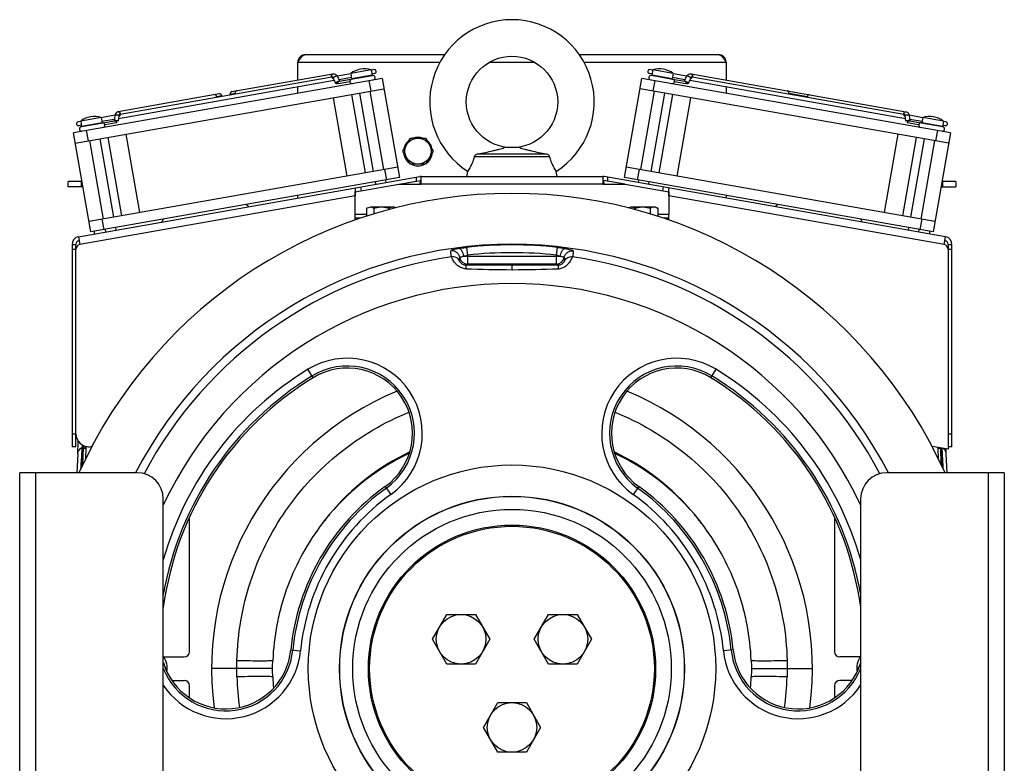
# Model space of a CAD drawing. Extents: x -1509 to 1181, y 8 to 1681.
# Tile 56 of 74: x -92 to 285, y 862 to 1147. Entities that reach past the tile are written whole.
import ezdxf

# ---------------------------------------------------------------- set-up
doc = ezdxf.new("R2010")
doc.units = 0
doc.header["$LTSCALE"] = 65.395
doc.layers.get('0').update_dxf_attribs({"linetype": 'CONTINUOUS'})

msp = doc.modelspace()

# ---------------------------------------------------------------- linework, layer by layer
at = {"color": 6, "linetype": 'CONTINUOUS'}
for p, q in [((17.2, 1133.45), (70.47, 1133.45)), ((121.93, 1133.45), (175.2, 1133.45)), ((14.2, 1123.69), (14.2, 1130.45)), ((42.33, 1127.59), (34.45, 1126.2)), ((42.33, 1127.59), (42.69, 1125.57)), ((43.33, 1127.66), (42.35, 1127.49)), ((150.05, 1127.49), (149.07, 1127.66)), ((150.07, 1127.59), (149.72, 1125.57)), ((157.95, 1126.2), (150.07, 1127.59)), ((178.2, 1130.45), (178.2, 1123.69)), ((46.46, 1124.3), (-71.71, 1103.47)), ((27.19, 1124.81), (-53.78, 1110.54)), ((-11.05, 1119.24), (27.59, 1126.05)), ((27.69, 1124.28), (28.71, 1122.38)), ((34.47, 1126.1), (29.25, 1125.18)), ((29.27, 1125.14), (30.28, 1123.28)), ((34.73, 1124.62), (30, 1123.79)), ((30.08, 1123.24), (42.79, 1125.48)), ((34.45, 1126.2), (34.81, 1124.18)), ((43.59, 1126.18), (42.61, 1126.01)), ((46.46, 1124.3), (53.15, 1086.39)), ((139.25, 1086.39), (145.94, 1124.3)), ((264.12, 1103.47), (145.94, 1124.3)), ((149.79, 1126.01), (148.81, 1126.18)), ((149.6, 1125.49), (157.67, 1124.06)), ((157.95, 1126.2), (157.59, 1124.18)), ((162.4, 1123.79), (157.67, 1124.62)), ((157.68, 1124.06), (162.33, 1123.24)), ((163.15, 1125.18), (157.93, 1126.1)), ((162.13, 1123.28), (163.13, 1125.14)), ((163.69, 1122.38), (164.72, 1124.28)), ((164.81, 1126.05), (246.98, 1111.56)), ((246.18, 1110.54), (165.21, 1124.81)), ((-71.02, 1099.53), (47.16, 1120.36)), ((28.13, 1123.46), (-54.5, 1108.89)), ((14.2, 1118.61), (14.2, 1121)), ((263.42, 1099.53), (145.24, 1120.36)), ((246.91, 1108.89), (164.27, 1123.46)), ((178.2, 1121), (178.2, 1118.61)), ((-15.94, 1118.38), (-54.58, 1111.56)), ((27.71, 1116.93), (33.01, 1086.9)), ((34.73, 1118.17), (40.02, 1088.14)), ((37.8, 1118.71), (43.1, 1088.68)), ((41.74, 1119.41), (47.04, 1089.37)), ((150.66, 1119.41), (145.36, 1089.37)), ((154.6, 1118.71), (149.3, 1088.68)), ((157.68, 1118.17), (152.38, 1088.14)), ((159.4, 1086.9), (164.69, 1116.93)), ((-61.07, 1109.35), (-68.95, 1107.96)), ((-61.07, 1109.35), (-60.72, 1107.33)), ((-55.83, 1110.17), (-61.06, 1109.25)), ((-56.07, 1108.61), (-60.8, 1107.78)), ((-55.84, 1110.13), (-56.15, 1108.04)), ((253.46, 1109.25), (248.24, 1110.17)), ((248.25, 1110.13), (248.55, 1108.04)), ((253.2, 1107.78), (248.47, 1108.61)), ((253.48, 1109.35), (253.12, 1107.33)), ((261.36, 1107.96), (253.48, 1109.35)), ((-68.93, 1107.86), (-69.92, 1107.69)), ((-68.67, 1106.39), (-69.66, 1106.21)), ((-68.95, 1107.96), (-68.6, 1105.94)), ((-68.66, 1105.83), (-55.95, 1108.07)), ((248.36, 1108.07), (253, 1107.25)), ((253.01, 1107.25), (261.06, 1105.83)), ((261.36, 1107.96), (261, 1105.94)), ((262.06, 1106.21), (261.08, 1106.39)), ((262.32, 1107.69), (261.34, 1107.86)), ((-65.03, 1065.55), (-71.71, 1103.47)), ((-61.66, 1101.18), (-56.37, 1071.14)), ((-58.59, 1101.72), (-53.29, 1071.68)), ((-46.27, 1072.92), (-51.57, 1102.96)), ((54.43, 1096.45), (57.31, 1101.45)), ((57.31, 1101.45), (63.09, 1101.45)), ((63.09, 1101.45), (65.98, 1096.45)), ((243.97, 1102.96), (238.68, 1072.92)), ((250.99, 1101.72), (245.69, 1071.68)), ((254.07, 1101.18), (248.77, 1071.14)), ((264.12, 1103.47), (257.43, 1065.55)), ((-65.6, 1100.48), (-60.31, 1070.44)), ((99.17, 1097.79), (93.23, 1097.79)), ((258, 1100.48), (252.71, 1070.44)), ((57.31, 1091.45), (54.43, 1096.45)), ((65.98, 1096.45), (63.09, 1091.45)), ((110.55, 1094.26), (81.85, 1094.26)), ((83.14, 1095.39), (109.26, 1095.39)), ((52.45, 1090.33), (-65.72, 1069.49)), ((258.13, 1069.49), (139.95, 1090.33)), ((-69.78, 1063.7), (60.94, 1086.75)), ((61.46, 1086.79), (130.94, 1086.79)), ((78.96, 1086.79), (79.3, 1088.71)), ((113.44, 1086.79), (113.11, 1088.71)), ((262.18, 1063.7), (131.46, 1086.75)), ((-73.8, 1082.8), (-73.8, 1084.8)), ((-68.42, 1084.8), (-73.8, 1084.8)), ((-68.07, 1082.8), (-73.8, 1082.8)), ((43.79, 1084.74), (43.97, 1083.75)), ((47.73, 1085.43), (47.91, 1084.45)), ((52.83, 1083.79), (61.2, 1085.27)), ((139.58, 1083.79), (131.2, 1085.27)), ((144.67, 1085.43), (144.5, 1084.45)), ((148.61, 1084.74), (148.44, 1083.75)), ((260.47, 1082.8), (266.2, 1082.8)), ((266.2, 1084.8), (260.83, 1084.8)), ((266.2, 1084.8), (266.2, 1082.8)), ((14.2, 1078.51), (14.2, 1079.52)), ((36.2, 1080.86), (36.11, 1080.85)), ((156.29, 1080.85), (156.2, 1080.86)), ((178.2, 1079.52), (178.2, 1078.51)), ((40.43, 1074.55), (40.43, 1071.52)), ((51.2, 1074.99), (41.87, 1074.99)), ((43.31, 1074.55), (43.31, 1072.42)), ((49.09, 1074.55), (49.09, 1074.07)), ((51.2, 1074.99), (51.64, 1074.74)), ((151.2, 1074.99), (141.87, 1074.99)), ((143.31, 1074.55), (143.31, 1074.07)), ((149.09, 1074.55), (149.09, 1072.42)), ((151.2, 1074.99), (151.98, 1074.55)), ((151.98, 1074.55), (151.98, 1071.52)), ((36.2, 1070.11), (36.2, 1072.29)), ((38.22, 1070.79), (36.2, 1070.79)), ((156.2, 1070.79), (154.18, 1070.79)), ((156.2, 1070.11), (156.2, 1072.29)), ((-55.67, 1067.2), (-55.5, 1066.22)), ((248.07, 1067.2), (247.9, 1066.22)), ((-69.78, 1063.7), (-69.26, 1060.74)), ((-63.8, 1065.77), (-63.8, 1064.75)), ((-59.61, 1066.51), (-59.44, 1065.52)), ((252.01, 1066.51), (251.84, 1065.52)), ((256.2, 1064.75), (256.2, 1065.77)), ((261.66, 1060.74), (262.18, 1063.7)), ((-72.26, 1060.74), (-72.26, 983.26)), ((-70.76, 1058.81), (-70.76, 1060.74)), ((263.16, 1060.74), (263.16, 1058.81)), ((264.66, 983.26), (264.66, 1060.74)), ((-70.76, 983.26), (-70.76, 988.25)), ((-70.09, 980.57), (-69.88, 985.43)), ((-70.76, 983.26), (-72.26, 983.26)), ((-68.37, 975.97), (-67.9, 982.7)), ((-68.06, 976.64), (-67.9, 982.66)), ((-64.69, 983.36), (-64.89, 983.33)), ((263.16, 982.29), (257.09, 983.36)), ((260.3, 982.7), (260.77, 975.97)), ((260.3, 982.66), (260.46, 976.64)), ((262.5, 980.57), (262.42, 982.42)), ((264.66, 983.26), (263.16, 983.26)), ((65.75, 909.54), (71.23, 919.04)), ((71.23, 919.04), (82.2, 919.04)), ((82.2, 919.04), (87.69, 909.54)), ((104.72, 909.54), (110.2, 919.04)), ((110.2, 919.04), (121.17, 919.04)), ((121.17, 919.04), (126.66, 909.54)), ((71.23, 900.04), (65.75, 909.54)), ((87.69, 909.54), (82.2, 900.04)), ((110.2, 900.04), (104.72, 909.54)), ((126.66, 909.54), (121.17, 900.04)), ((-36.82, 899.21), (-36.29, 898.29)), ((-36.29, 898.29), (-36.39, 898.12)), ((4.48, 898.29), (-18.79, 898.29)), ((82.2, 900.04), (71.23, 900.04)), ((121.17, 900.04), (110.2, 900.04)), ((187.92, 898.29), (211.2, 898.29)), ((228.7, 898.29), (229.23, 899.22)), ((228.8, 898.12), (228.7, 898.29)), ((85.23, 875.79), (90.72, 885.29)), ((90.72, 885.29), (101.69, 885.29)), ((101.69, 885.29), (107.17, 875.79)), ((90.72, 866.29), (85.23, 875.79)), ((107.17, 875.79), (101.69, 866.29)), ((101.69, 866.29), (90.72, 866.29))]:
    msp.add_line(p, q, dxfattribs=at)
at = {"color": 9, "linetype": 'CONTINUOUS'}
for p, q in [((68.59, 1130.45), (14.2, 1130.45)), ((104.94, 1130.45), (87.46, 1130.45)), ((178.2, 1130.45), (123.81, 1130.45)), ((42.23, 1119.5), (41.54, 1123.43)), ((150.86, 1123.43), (150.17, 1119.5)), ((-66.79, 1104.33), (-66.09, 1100.39)), ((258.5, 1100.39), (259.19, 1104.33)), ((48.23, 1085.52), (47.53, 1089.46)), ((59.46, 1086.49), (59.46, 1084.96)), ((132.94, 1084.96), (132.94, 1086.49)), ((144.87, 1089.46), (144.18, 1085.52)), ((-68.8, 1084.8), (-68.8, 1082.8)), ((38.17, 1082.73), (38.43, 1081.25)), ((130.94, 1083.79), (61.46, 1083.79)), ((153.97, 1081.25), (154.23, 1082.73)), ((261.2, 1082.8), (261.2, 1084.8)), ((36.2, 1079.34), (-69.26, 1060.74)), ((261.66, 1060.74), (156.2, 1079.34)), ((36.2, 1072.29), (40.43, 1072.29)), ((151.98, 1072.29), (156.2, 1072.29)), ((-60.8, 1070.36), (-60.1, 1066.42)), ((252.51, 1066.42), (253.2, 1070.36)), ((78.83, 1059.62), (79.15, 1056.65)), ((113.25, 1056.65), (113.57, 1059.62)), ((-70.76, 1058.74), (-72.26, 1058.74)), ((77.72, 1056.24), (114.68, 1056.24)), ((79.15, 1056.65), (79.15, 1053.24)), ((113.25, 1053.24), (113.25, 1056.65)), ((264.66, 1058.74), (263.16, 1058.74)), ((78.67, 1052.76), (79.15, 1053.24)), ((113.25, 1053.24), (79.15, 1053.24)), ((96.2, 1052.75), (96.2, 1051.07)), ((113.25, 1053.24), (113.74, 1052.76)), ((96.34, 1051.07), (96.2, 1051.07)), ((20.04, 1009.71), (18.08, 1012.91)), ((172.37, 1009.71), (174.33, 1012.91)), ((-72.26, 988.26), (-70.76, 988.26)), ((263.16, 988.26), (264.66, 988.26)), ((-68.25, 983.14), (-68.25, 983.02)), ((-66.98, 982.68), (-67.09, 978.64)), ((-66.93, 983.39), (-66.98, 982.68)), ((259.39, 982.68), (259.37, 982.96)), ((259.49, 978.64), (259.39, 982.68)), ((-86.3, 973.29), (-86.3, 823.29)), ((278.7, 823.29), (278.7, 973.29)), ((47.66, 968.07), (49.84, 965.02)), ((144.74, 968.07), (142.56, 965.02)), ((11.5, 905.44), (15.24, 905.08)), ((180.9, 905.44), (177.17, 905.08)), ((-9.22, 898.29), (-9.13, 901.45)), ((201.54, 901.45), (201.62, 898.29)), ((-9.13, 895.14), (-9.22, 898.29)), ((201.62, 898.29), (201.54, 895.14))]:
    msp.add_line(p, q, dxfattribs=at)
at = {"color": 2, "linetype": 'CONTINUOUS'}
for p, q in [((42.69, 1125.57), (34.81, 1124.18)), ((157.59, 1124.18), (149.72, 1125.57)), ((34.14, 1123.04), (29.61, 1122.24)), ((162.8, 1122.24), (158.41, 1123.02)), ((-14.9, 1117.65), (-16.89, 1117.3)), ((-9.79, 1118.55), (-11.78, 1118.2)), ((209.29, 1117.3), (202.19, 1118.55)), ((-54.33, 1110.11), (-54.64, 1107.97)), ((247.04, 1107.97), (246.73, 1110.11)), ((-60.72, 1107.33), (-68.6, 1105.94)), ((-55.17, 1107.3), (-59.7, 1106.5)), ((-55.84, 1108.08), (-55.83, 1108.15)), ((251.96, 1106.52), (247.57, 1107.3)), ((248.24, 1108.15), (248.25, 1108.08)), ((261, 1105.94), (253.12, 1107.33)), ((53.15, 1086.39), (-65.03, 1065.55)), ((61.46, 1083.79), (61.46, 1086.79)), ((130.94, 1086.79), (130.94, 1083.79)), ((257.43, 1065.55), (139.25, 1086.39)), ((36.2, 1080.86), (52.83, 1083.79)), ((36.46, 1080.91), (36.2, 1082.38)), ((52.83, 1083.79), (61.46, 1083.79)), ((130.94, 1083.79), (139.58, 1083.79)), ((139.58, 1083.79), (156.2, 1080.86)), ((156.2, 1082.38), (155.94, 1080.91)), ((36.19, 1079.48), (36.2, 1079.34)), ((36.2, 1072.29), (36.2, 1080.86)), ((156.2, 1080.86), (156.2, 1072.29)), ((156.2, 1079.34), (156.21, 1079.48)), ((-72.26, 1060.74), (-70.76, 1060.74)), ((263.16, 1060.74), (264.66, 1060.74)), ((-70.76, 988.25), (-70.76, 1058.81)), ((263.16, 1058.81), (263.16, 982.29)), ((-70.09, 980.57), (-70.41, 973.29)), ((-67.83, 983.7), (-67.9, 982.7)), ((260.3, 982.7), (260.29, 982.8)), ((262.82, 973.29), (262.5, 980.57))]:
    msp.add_line(p, q, dxfattribs=at)
at = {"color": 7, "linetype": 'CONTINUOUS'}
for p, q in [((-92.3, 823.29), (-92.3, 973.29)), ((-47.3, 973.29), (-92.3, 973.29)), ((284.7, 973.29), (239.7, 973.29)), ((284.7, 973.29), (284.7, 823.29)), ((-37.3, 833.29), (-37.3, 963.29)), ((229.7, 963.29), (229.7, 833.29)), ((-27.3, 904.79), (-27.3, 956.26)), ((219.7, 956.26), (219.7, 904.79)), ((-37.19, 902.79), (-29.3, 902.79)), ((229.59, 902.79), (221.7, 902.79)), ((-34.03, 893.79), (-29.3, 893.79)), ((226.44, 893.79), (221.7, 893.79)), ((-27.3, 887.11), (-27.3, 891.79)), ((219.7, 891.79), (219.7, 887.12))]:
    msp.add_line(p, q, dxfattribs=at)
at = {"color": 6, "linetype": 'CONTINUOUS'}
for centre, radius in [((96.2, 1115.29), 17.5), ((60.2, 1096.45), 5), ((96.2, 898.29), 55), ((96.2, 898.29), 54.5), ((76.72, 909.54), 9.5), ((115.69, 909.54), 9.5), ((96.2, 875.79), 9.5)]:
    msp.add_circle(centre, radius, dxfattribs=at)
at = {"color": 9, "linetype": 'CONTINUOUS'}
for radius in [77.99, 66.05, 65.97, 61]:
    msp.add_circle((96.2, 898.29), radius, dxfattribs=at)
at = {"color": 6, "linetype": 'CONTINUOUS'}
for centre, radius, start, end in [((96.2, 1115.29), 31.5, 302.4551, 237.5449), ((17.2, 1130.45), 3, 90, 180), ((175.2, 1130.45), 3, 0, 90), ((39.69, 1119.5), 8.5, 71.9275, 128.0725), ((43.46, 1126.92), 0.75, 280, 100), ((148.94, 1126.92), 0.75, 80, 260), ((152.71, 1119.5), 8.5, 51.9275, 108.0725), ((35.02, 1123.2), 0.9, 94.3341, 190.0001), ((42.96, 1124.6), 0.9, 280, 100), ((149.44, 1124.6), 0.9, 80, 260), ((157.52, 1123.18), 0.9, 260, 80), ((-15.78, 1117.49), 0.9, 10, 100), ((-10.89, 1118.35), 0.9, 100, 190), ((-63.71, 1101.27), 8.5, 71.9275, 128.0725), ((-53.79, 1109.83), 2.08, 166.0516, 171.6935), ((256.11, 1101.27), 8.5, 51.9275, 108.0725), ((-69.79, 1106.95), 0.75, 100, 280), ((-68.52, 1104.94), 0.9, 100, 274.375), ((252.85, 1106.37), 0.9, 80, 254.375), ((260.92, 1104.94), 0.9, 265.625, 80), ((262.19, 1106.95), 0.75, 260, 80), ((61.46, 1083.79), 3, 90, 100), ((130.94, 1083.79), 3, 80, 90), ((-18.8, 1058.29), 22.1, 49.9062, 53.3885), ((211.2, 1058.29), 22.1, 126.6115, 130.0935), ((-18.8, 1058.29), 22.1, 146.6143, 150.0917), ((211.2, 1058.29), 22.1, 29.9085, 33.3856), ((96.2, 898.29), 115, 112.499, 187.5011), ((96.2, 898.29), 115, 352.499, 67.5011), ((-65.76, 988.25), 5, 180, 280), ((95.68, 898.56), 90.9, 115.2533, 139.6747), ((96.72, 898.56), 90.9, 40.3253, 64.7525), ((95.23, 898.99), 90.28, 139.6949, 143.479), ((97.17, 898.98), 90.28, 36.5238, 40.3079), ((-43.8, 898.29), 8, 350.9395, 35.6497), ((236.2, 898.29), 8, 144.3509, 189.0633), ((97.83, 898.97), 93.29, 182.3318, 185.0038), ((94.54, 898.97), 93.33, 354.9962, 357.668)]:
    msp.add_arc(centre, radius, start, end, dxfattribs=at)
at = {"color": 2, "linetype": 'CONTINUOUS'}
for centre, radius, start, end in [((30.16, 1122.8), 0.453, 92.0624, 99.9826), ((35.02, 1123.2), 0.9, 190.0001, 279.9999), ((162.25, 1122.8), 0.453, 80.0174, 87.9376), ((-18.12, 1117.08), 1.25, 358.509, 10.0428), ((-8.55, 1118.76), 1.25, 189.9572, 201.491), ((200.96, 1118.76), 1.25, 338.509, 350.0428), ((210.52, 1117.08), 1.25, 169.9572, 181.491), ((-54.34, 1110.24), 0.458, 266.4285, 279.9265), ((246.75, 1110.24), 0.458, 260.0735, 273.5715), ((-60.58, 1106.34), 0.9, 94.3666, 99.9942), ((-60.58, 1106.34), 0.9, 280.0001, 94.3706), ((-55.87, 1107.63), 0.453, 100.0174, 107.9376), ((248.28, 1107.63), 0.453, 72.0624, 79.9826), ((60.2, 1096.29), 5.5, 69.7252, 110.2748), ((60.2, 1096.29), 5.5, 127.4871, 172.5622), ((60.2, 1096.29), 5.5, 7.4378, 52.5129), ((60.2, 1096.29), 5.5, 183.4932, 236.464), ((60.2, 1096.29), 5.5, 303.536, 356.5068), ((60.2, 1096.29), 5.5, 241.7459, 298.2539), ((111.3, 1081.46), 50.41, 177.0796, 177.3515), ((81.1, 1081.46), 50.41, 2.6485, 2.9204), ((69.2, 1082.35), 33.12, 182.2591, 182.8831), ((120.47, 1082.47), 35.85, 357.1407, 357.7171), ((-69.26, 1060.74), 3, 100, 180), ((261.66, 1060.74), 3, 0, 80), ((-69.26, 1060.74), 1.5, 100, 180), ((-68.76, 1058.81), 2, 104.4779, 179.9997), ((261.16, 1058.81), 2, 0.0003, 75.5221), ((261.66, 1060.74), 1.5, 0, 80), ((-45.16, 981.41), 23.36, 176.1328, 176.4501), ((-69.66, 984.8), 2.27, 301.5482, 303.5638), ((-69.56, 984.65), 2.09, 303.5572, 306.0586)]:
    msp.add_arc(centre, radius, start, end, dxfattribs=at)
at = {"color": 7, "linetype": 'CONTINUOUS'}
for centre, radius, start, end in [((96.2, 898.29), 182, 24.3367, 155.6633), ((96.2, 898.29), 162.5, 27.4897, 152.5103), ((33.11, 988.4), 25, 305.5923, 121.5234), ((159.29, 988.4), 25, 58.4766, 234.4077), ((84.09, 905.29), 122.5, 121.5234, 172.3042), ((108.32, 905.29), 122.5, 7.6958, 58.4766), ((-47.3, 963.29), 10, 0, 90), ((239.7, 963.29), 10, 90, 180), ((98.58, 896.92), 87.5, 125.5923, 174.4077), ((93.82, 896.92), 87.5, 5.5923, 54.4077), ((-13.38, 907.88), 25, 196.9112, 354.4077), ((205.78, 907.88), 25, 185.5923, 343.1356), ((-29.3, 904.79), 2, 270, 360), ((221.7, 904.79), 2, 180, 270), ((-29.3, 891.79), 2, 0, 90), ((221.7, 891.79), 2, 90, 180)]:
    msp.add_arc(centre, radius, start, end, dxfattribs=at)
at = {"color": 9, "linetype": 'CONTINUOUS'}
for centre, radius, start, end in [((96.2, 898.29), 162.26, 83.8538, 96.1463), ((96.2, 898.29), 159.43, 98.3526, 152.0815), ((79.15, 1056.24), 3, 189.2734, 269.9784), ((96.2, 898.29), 159.27, 83.8541, 96.1459), ((113.25, 1056.24), 3, 270.0216, 350.7267), ((96.2, 898.29), 159.43, 27.9185, 81.6471), ((96.23, 1514.87), 463.8, 267.8066, 269.9968), ((96.1, 1518.89), 467.82, 270.0298, 272.1842), ((96.2, 898.29), 147.49, 25.1564, 154.8435), ((33.11, 988.4), 28.75, 305.5923, 121.5234), ((33.11, 988.4), 25.77, 305.5923, 121.5234), ((159.29, 988.4), 28.75, 58.4766, 234.4077), ((159.29, 988.4), 25.77, 58.4766, 234.4077), ((84.09, 905.29), 123.27, 121.5234, 170.0126), ((84.09, 905.29), 126.25, 121.5234, 164.0637), ((108.32, 905.29), 123.27, 9.9874, 58.4766), ((108.32, 905.29), 126.25, 15.9361, 58.4766), ((-19.51, 979.31), 49.09, 174.5256, 175.6998), ((-65.07, 978.02), 6.01, 124.317, 125.1116), ((96.2, 899.28), 90.88, 115.5013, 140.2322), ((96.2, 899.11), 90.99, 115.4804, 140.146), ((96.2, 899.28), 90.88, 39.7709, 64.4936), ((96.2, 899.11), 90.99, 39.857, 64.5158), ((98.58, 896.92), 86.73, 125.5923, 174.4077), ((93.82, 896.92), 86.73, 5.5923, 54.4077), ((98.58, 896.92), 83.75, 125.5923, 174.4077), ((93.82, 896.92), 83.75, 5.5923, 54.4077), ((96.13, 899.2), 90.88, 140.1693, 143.9265), ((24.14, 954.16), 3.93, 55.1707, 55.8608), ((168.26, 954.16), 3.93, 124.1381, 124.8284), ((96.27, 899.2), 90.88, 36.0734, 39.8306), ((-13.38, 907.88), 25.77, 201.8114, 354.4077), ((-13.38, 907.88), 28.75, 213.691, 354.4077), ((205.78, 907.88), 28.75, 185.5923, 326.3093), ((205.78, 907.88), 25.77, 185.5923, 338.1975), ((96.29, 897.84), 105.46, 181.4666, 187.85), ((96.11, 897.84), 105.46, 352.1507, 358.5334)]:
    msp.add_arc(centre, radius, start, end, dxfattribs=at)
at = {"color": 6, "linetype": 'CONTINUOUS'}
for points, knots in [([(14.2, 1130.45), (14.45, 1130.83), (14.91, 1131.57), (15.53, 1132.41), (16.05, 1132.94), (16.43, 1133.22), (16.81, 1133.41), (17.08, 1133.45), (17.2, 1133.45)], [0, 0, 0, 0, 0.3126, 0.592696, 0.71328, 0.819587, 0.91351, 1, 1, 1, 1]), ([(175.2, 1133.45), (175.33, 1133.45), (175.59, 1133.41), (175.98, 1133.22), (176.35, 1132.94), (176.87, 1132.41), (177.49, 1131.57), (177.96, 1130.83), (178.2, 1130.45)], [0, 0, 0, 0, 0.08649, 0.180413, 0.28672, 0.407304, 0.6874, 1, 1, 1, 1]), ([(27.59, 1126.05), (27.76, 1126.08), (28.1, 1126.08), (28.58, 1125.9), (28.99, 1125.57), (29.19, 1125.29), (29.27, 1125.14)], [0, 0, 0, 0, 0.246731, 0.494223, 0.744504, 1, 1, 1, 1]), ([(163.13, 1125.14), (163.21, 1125.29), (163.41, 1125.57), (163.82, 1125.9), (164.3, 1126.08), (164.65, 1126.08), (164.81, 1126.05)], [0, 0, 0, 0, 0.255499, 0.505775, 0.753264, 1, 1, 1, 1]), ([(-54.58, 1111.56), (-54.73, 1111.54), (-55.02, 1111.43), (-55.51, 1111.06), (-55.73, 1110.63), (-55.8, 1110.33)], [0, 0, 0, 0, 0.248614, 0.497768, 1, 1, 1, 1]), ([(246.98, 1111.56), (247.15, 1111.53), (247.47, 1111.42), (247.86, 1111.08), (248.13, 1110.64), (248.22, 1110.3), (248.25, 1110.13)], [0, 0, 0, 0, 0.246731, 0.494223, 0.744504, 1, 1, 1, 1]), ([(83.14, 1095.39), (84.1, 1095.58), (85.98, 1095.96), (88.29, 1096.46), (90.04, 1096.87), (91.25, 1097.18), (92.31, 1097.47), (92.96, 1097.68), (93.23, 1097.79)], [0, 0, 0, 0, 0.283355, 0.554174, 0.682512, 0.803946, 0.91404, 1, 1, 1, 1]), ([(99.17, 1097.79), (99.44, 1097.68), (100.09, 1097.47), (101.15, 1097.18), (102.36, 1096.87), (104.11, 1096.46), (106.42, 1095.96), (108.3, 1095.58), (109.26, 1095.39)], [0, 0, 0, 0, 0.085959, 0.196053, 0.317487, 0.445825, 0.716645, 1, 1, 1, 1]), ([(79.3, 1088.71), (79.62, 1089.2), (80.28, 1090.26), (81.18, 1092.09), (81.65, 1093.48), (81.85, 1094.26)], [0, 0, 0, 0, 0.285541, 0.608456, 1, 1, 1, 1]), ([(81.85, 1094.26), (81.87, 1094.42), (81.98, 1094.74), (82.21, 1094.99), (82.34, 1095.09)], [0, 0, 0, 0, 0.498623, 1, 1, 1, 1]), ([(82.34, 1095.09), (82.45, 1095.18), (82.71, 1095.33), (83, 1095.38), (83.14, 1095.39)], [0, 0, 0, 0, 0.500235, 1, 1, 1, 1]), ([(109.26, 1095.39), (109.41, 1095.38), (109.7, 1095.33), (109.95, 1095.18), (110.07, 1095.09)], [0, 0, 0, 0, 0.499766, 1, 1, 1, 1]), ([(110.07, 1095.09), (110.2, 1094.99), (110.42, 1094.74), (110.53, 1094.42), (110.55, 1094.26)], [0, 0, 0, 0, 0.501377, 1, 1, 1, 1]), ([(110.55, 1094.26), (110.75, 1093.48), (111.22, 1092.09), (112.13, 1090.26), (112.78, 1089.2), (113.11, 1088.71)], [0, 0, 0, 0, 0.391543, 0.714457, 1, 1, 1, 1]), ([(43.31, 1074.55), (43.09, 1074.68), (42.63, 1074.9), (42.12, 1074.99), (41.87, 1074.99)], [0, 0, 0, 0, 0.514931, 1, 1, 1, 1]), ([(46.2, 1074.99), (45.71, 1074.99), (44.74, 1074.91), (43.78, 1074.68), (43.31, 1074.55)], [0, 0, 0, 0, 0.499896, 1, 1, 1, 1]), ([(49.09, 1074.55), (48.62, 1074.68), (47.67, 1074.91), (46.69, 1074.99), (46.2, 1074.99)], [0, 0, 0, 0, 0.500104, 1, 1, 1, 1]), ([(50.53, 1074.99), (50.29, 1074.99), (49.78, 1074.9), (49.31, 1074.68), (49.09, 1074.55)], [0, 0, 0, 0, 0.485069, 1, 1, 1, 1]), ([(51.61, 1074.73), (51.44, 1074.81), (51.09, 1074.94), (50.71, 1074.99), (50.53, 1074.99)], [0, 0, 0, 0, 0.509589, 1, 1, 1, 1]), ([(143.31, 1074.55), (143.09, 1074.68), (142.63, 1074.9), (142.12, 1074.99), (141.87, 1074.99)], [0, 0, 0, 0, 0.514931, 1, 1, 1, 1]), ([(146.2, 1074.99), (145.71, 1074.99), (144.74, 1074.91), (143.78, 1074.68), (143.31, 1074.55)], [0, 0, 0, 0, 0.499896, 1, 1, 1, 1]), ([(149.09, 1074.55), (148.62, 1074.68), (147.67, 1074.91), (146.69, 1074.99), (146.2, 1074.99)], [0, 0, 0, 0, 0.500104, 1, 1, 1, 1]), ([(150.53, 1074.99), (150.29, 1074.99), (149.78, 1074.9), (149.31, 1074.68), (149.09, 1074.55)], [0, 0, 0, 0, 0.485069, 1, 1, 1, 1]), ([(151.98, 1074.55), (151.75, 1074.68), (151.29, 1074.9), (150.78, 1074.99), (150.53, 1074.99)], [0, 0, 0, 0, 0.514931, 1, 1, 1, 1]), ([(22.68, 952.72), (19.94, 949.02), (15.02, 941.21), (10.39, 930.64), (7.66, 921.85), (5.59, 912.89), (4.8, 906), (4.61, 901.41)], [0, 0, 0, 0, 0.249956, 0.499912, 0.624978, 0.750043, 1, 1, 1, 1]), ([(187.79, 901.41), (187.61, 906), (186.81, 912.89), (184.74, 921.85), (182.01, 930.64), (177.38, 941.21), (172.46, 949.02), (169.72, 952.72)], [0, 0, 0, 0, 0.249957, 0.375022, 0.500088, 0.750044, 1, 1, 1, 1])]:
    msp.add_open_spline(points, degree=3, knots=knots, dxfattribs=at)
at = {"color": 9, "linetype": 'CONTINUOUS'}
for points, knots in [([(27.12, 1125.06), (27.1, 1125.17), (27.09, 1125.4), (27.17, 1125.71), (27.34, 1125.95), (27.51, 1126.04), (27.59, 1126.05)], [0, 0, 0, 0, 0.28797, 0.555344, 0.790533, 1, 1, 1, 1]), ([(28.98, 1125.19), (28.89, 1125.17), (28.68, 1125.11), (28.39, 1124.97), (28.1, 1124.8), (27.93, 1124.67), (27.85, 1124.6)], [0, 0, 0, 0, 0.224932, 0.490894, 0.761653, 1, 1, 1, 1]), ([(29.27, 1125.14), (29.25, 1125.17), (29.18, 1125.2), (29.08, 1125.2), (29.02, 1125.19), (28.98, 1125.19)], [0, 0, 0, 0, 0.37226, 0.651792, 1, 1, 1, 1]), ([(163.42, 1125.19), (163.39, 1125.19), (163.32, 1125.2), (163.22, 1125.2), (163.15, 1125.17), (163.13, 1125.14)], [0, 0, 0, 0, 0.348208, 0.62774, 1, 1, 1, 1]), ([(164.55, 1124.6), (164.48, 1124.67), (164.3, 1124.8), (164.02, 1124.97), (163.72, 1125.11), (163.52, 1125.17), (163.42, 1125.19)], [0, 0, 0, 0, 0.238347, 0.509106, 0.775068, 1, 1, 1, 1]), ([(164.81, 1126.05), (164.89, 1126.04), (165.06, 1125.95), (165.23, 1125.71), (165.31, 1125.4), (165.3, 1125.17), (165.28, 1125.06)], [0, 0, 0, 0, 0.209467, 0.444656, 0.71203, 1, 1, 1, 1]), ([(-16.89, 1117.3), (-16.91, 1117.41), (-16.98, 1117.63), (-17.16, 1117.89), (-17.4, 1118.06), (-17.59, 1118.09), (-17.67, 1118.07)], [0, 0, 0, 0, 0.28797, 0.555344, 0.790533, 1, 1, 1, 1]), ([(-9.31, 1119.55), (-9.4, 1119.53), (-9.57, 1119.45), (-9.73, 1119.2), (-9.81, 1118.89), (-9.81, 1118.66), (-9.79, 1118.55)], [0, 0, 0, 0, 0.209467, 0.444656, 0.71203, 1, 1, 1, 1]), ([(202.19, 1118.55), (202.21, 1118.66), (202.22, 1118.89), (202.14, 1119.2), (201.97, 1119.45), (201.8, 1119.53), (201.72, 1119.55)], [0, 0, 0, 0, 0.28797, 0.555344, 0.790533, 1, 1, 1, 1]), ([(210.07, 1118.07), (209.99, 1118.09), (209.8, 1118.06), (209.56, 1117.89), (209.38, 1117.63), (209.31, 1117.41), (209.29, 1117.3)], [0, 0, 0, 0, 0.209467, 0.444656, 0.71203, 1, 1, 1, 1]), ([(-55.59, 1110.28), (-55.62, 1110.27), (-55.68, 1110.25), (-55.78, 1110.22), (-55.84, 1110.17), (-55.84, 1110.13)], [0, 0, 0, 0, 0.348208, 0.62774, 1, 1, 1, 1]), ([(-54.33, 1110.11), (-54.42, 1110.15), (-54.63, 1110.22), (-54.95, 1110.28), (-55.28, 1110.3), (-55.49, 1110.29), (-55.59, 1110.28)], [0, 0, 0, 0, 0.238347, 0.509106, 0.775068, 1, 1, 1, 1]), ([(-54.58, 1111.56), (-54.5, 1111.58), (-54.31, 1111.56), (-54.07, 1111.39), (-53.88, 1111.12), (-53.82, 1110.9), (-53.8, 1110.79)], [0, 0, 0, 0, 0.209467, 0.444656, 0.71203, 1, 1, 1, 1]), ([(246.2, 1110.79), (246.22, 1110.9), (246.29, 1111.12), (246.47, 1111.39), (246.71, 1111.56), (246.9, 1111.58), (246.98, 1111.56)], [0, 0, 0, 0, 0.28797, 0.555344, 0.790533, 1, 1, 1, 1]), ([(247.99, 1110.28), (247.89, 1110.29), (247.68, 1110.3), (247.36, 1110.28), (247.03, 1110.22), (246.82, 1110.15), (246.73, 1110.11)], [0, 0, 0, 0, 0.224932, 0.490894, 0.761653, 1, 1, 1, 1]), ([(248.25, 1110.13), (248.24, 1110.17), (248.18, 1110.22), (248.09, 1110.25), (248.02, 1110.27), (247.99, 1110.28)], [0, 0, 0, 0, 0.37226, 0.651792, 1, 1, 1, 1]), ([(75.92, 1059.2), (76.15, 1059.24), (77.12, 1059.41), (78.09, 1059.54), (78.83, 1059.62)], [0, 0, 0, 0, 0.237086, 1, 1, 1, 1]), ([(113.57, 1059.62), (113.83, 1059.59), (114.8, 1059.48), (115.77, 1059.33), (116.48, 1059.2)], [0, 0, 0, 0, 0.259326, 1, 1, 1, 1]), ([(73.04, 1056.03), (72.9, 1056.56), (72.79, 1057.3), (72.79, 1058.04), (72.8, 1058.23)], [0, 0, 0, 0, 0.748058, 1, 1, 1, 1]), ([(75.92, 1059.2), (75.49, 1059.12), (74.73, 1058.97), (73.85, 1058.74), (73.31, 1058.56), (73.04, 1058.44), (72.87, 1058.35), (72.8, 1058.26), (72.8, 1058.23)], [0, 0, 0, 0, 0.394654, 0.704612, 0.820902, 0.908689, 0.967412, 1, 1, 1, 1]), ([(76.19, 1055.76), (76.13, 1056.12), (75.86, 1056.86), (75.05, 1057.75), (73.95, 1058.25), (73.16, 1058.28), (72.8, 1058.23)], [0, 0, 0, 0, 0.239688, 0.499143, 0.759138, 1, 1, 1, 1]), ([(76.13, 1054.47), (75.99, 1054.73), (75.64, 1055.21), (74.89, 1055.76), (73.99, 1056.07), (73.35, 1056.07), (73.04, 1056.03)], [0, 0, 0, 0, 0.233969, 0.486107, 0.745726, 1, 1, 1, 1]), ([(78.48, 1051.41), (77.97, 1051.43), (77, 1051.63), (75.76, 1052.3), (74.81, 1053.11), (74.12, 1053.94), (73.64, 1054.67), (73.33, 1055.27), (73.15, 1055.71), (73.06, 1055.94), (73.04, 1056.03)], [0, 0, 0, 0, 0.200495, 0.387114, 0.553422, 0.695732, 0.812205, 0.901993, 0.96467, 1, 1, 1, 1]), ([(77.72, 1056.24), (77.67, 1056.6), (77.55, 1057.15), (77.29, 1057.83), (77.05, 1058.29), (76.78, 1058.67), (76.44, 1059.02), (76.12, 1059.19), (75.92, 1059.2)], [0, 0, 0, 0, 0.300795, 0.45377, 0.598279, 0.727348, 0.83738, 1, 1, 1, 1]), ([(76.13, 1054.47), (76.12, 1054.58), (76.1, 1055.01), (76.14, 1055.44), (76.19, 1055.76)], [0, 0, 0, 0, 0.246202, 1, 1, 1, 1]), ([(76.19, 1055.76), (76.19, 1055.78), (76.23, 1055.82), (76.31, 1055.87), (76.44, 1055.92), (76.7, 1056.01), (77.14, 1056.13), (77.51, 1056.2), (77.72, 1056.24)], [0, 0, 0, 0, 0.033042, 0.091749, 0.179036, 0.29466, 0.60458, 1, 1, 1, 1]), ([(77.72, 1056.24), (77.83, 1056.28), (78.3, 1056.44), (78.78, 1056.57), (79.15, 1056.65)], [0, 0, 0, 0, 0.239563, 1, 1, 1, 1]), ([(113.25, 1056.65), (113.38, 1056.62), (113.86, 1056.51), (114.33, 1056.37), (114.68, 1056.24)], [0, 0, 0, 0, 0.257091, 1, 1, 1, 1]), ([(113.93, 1051.41), (114.43, 1051.43), (115.4, 1051.63), (116.64, 1052.3), (117.59, 1053.11), (118.28, 1053.94), (118.76, 1054.67), (119.07, 1055.27), (119.26, 1055.71), (119.34, 1055.94), (119.36, 1056.03)], [0, 0, 0, 0, 0.200495, 0.387114, 0.553422, 0.695732, 0.812205, 0.901993, 0.96467, 1, 1, 1, 1]), ([(114.68, 1056.24), (114.73, 1056.6), (114.85, 1057.14), (115.12, 1057.82), (115.35, 1058.29), (115.62, 1058.67), (115.96, 1059.02), (116.28, 1059.19), (116.48, 1059.2)], [0, 0, 0, 0, 0.300118, 0.452953, 0.597477, 0.726697, 0.836951, 1, 1, 1, 1]), ([(114.68, 1056.24), (114.89, 1056.2), (115.27, 1056.13), (115.7, 1056.01), (115.96, 1055.92), (116.09, 1055.87), (116.18, 1055.82), (116.21, 1055.78), (116.21, 1055.76)], [0, 0, 0, 0, 0.395471, 0.705365, 0.820976, 0.908254, 0.966958, 1, 1, 1, 1]), ([(116.21, 1055.76), (116.27, 1056.12), (116.54, 1056.86), (117.36, 1057.75), (118.45, 1058.25), (119.24, 1058.28), (119.61, 1058.23)], [0, 0, 0, 0, 0.239688, 0.499145, 0.759139, 1, 1, 1, 1]), ([(116.21, 1055.76), (116.23, 1055.65), (116.29, 1055.22), (116.3, 1054.79), (116.27, 1054.47)], [0, 0, 0, 0, 0.255056, 1, 1, 1, 1]), ([(116.27, 1054.47), (116.41, 1054.74), (116.78, 1055.24), (117.55, 1055.78), (118.44, 1056.07), (119.06, 1056.07), (119.36, 1056.03)], [0, 0, 0, 0, 0.243434, 0.49924, 0.755485, 1, 1, 1, 1]), ([(116.48, 1059.2), (116.91, 1059.12), (117.67, 1058.97), (118.55, 1058.74), (119.09, 1058.56), (119.36, 1058.44), (119.53, 1058.35), (119.61, 1058.26), (119.61, 1058.23)], [0, 0, 0, 0, 0.394653, 0.704644, 0.820895, 0.908658, 0.967317, 1, 1, 1, 1]), ([(119.61, 1058.23), (119.61, 1058.04), (119.61, 1057.58), (119.54, 1056.84), (119.43, 1056.29), (119.36, 1056.03)], [0, 0, 0, 0, 0.251626, 0.625788, 1, 1, 1, 1]), ([(78.67, 1052.76), (78.43, 1052.76), (77.98, 1052.82), (77.38, 1053.05), (76.91, 1053.35), (76.59, 1053.66), (76.37, 1053.94), (76.23, 1054.18), (76.16, 1054.35), (76.13, 1054.44), (76.13, 1054.47)], [0, 0, 0, 0, 0.218556, 0.416029, 0.584473, 0.722021, 0.830248, 0.911485, 0.967626, 1, 1, 1, 1]), ([(78.67, 1052.76), (78.66, 1052.76), (78.63, 1052.72), (78.61, 1052.65), (78.58, 1052.54), (78.56, 1052.39), (78.53, 1052.19), (78.5, 1051.86), (78.49, 1051.6), (78.48, 1051.41)], [0, 0, 0, 0, 0.026946, 0.079807, 0.163081, 0.277285, 0.421547, 0.592872, 1, 1, 1, 1]), ([(96.2, 1052.75), (94.74, 1052.75), (88.89, 1052.75), (83.05, 1052.75), (78.67, 1052.76)], [0, 0, 0, 0, 0.250424, 1, 1, 1, 1]), ([(113.74, 1052.76), (112.28, 1052.76), (106.43, 1052.75), (100.59, 1052.75), (96.2, 1052.75)], [0, 0, 0, 0, 0.249338, 1, 1, 1, 1]), ([(116.27, 1054.47), (116.27, 1054.44), (116.24, 1054.35), (116.17, 1054.18), (116.03, 1053.94), (115.82, 1053.66), (115.49, 1053.35), (115.03, 1053.05), (114.43, 1052.82), (113.97, 1052.76), (113.74, 1052.76)], [0, 0, 0, 0, 0.032374, 0.088515, 0.169752, 0.277979, 0.415527, 0.583971, 0.781444, 1, 1, 1, 1]), ([(113.74, 1052.76), (113.75, 1052.76), (113.77, 1052.72), (113.79, 1052.65), (113.82, 1052.54), (113.85, 1052.38), (113.87, 1052.19), (113.9, 1051.86), (113.92, 1051.6), (113.93, 1051.41)], [0, 0, 0, 0, 0.027499, 0.081487, 0.166154, 0.281581, 0.426454, 0.59742, 1, 1, 1, 1]), ([(-9.13, 901.45), (-9, 906.54), (-8, 916.72), (-4.31, 931.61), (1.5, 945.8), (9.31, 959.01), (18.94, 970.95), (30.2, 981.37), (42.85, 990.05), (52.04, 994.56), (56.76, 996.47)], [0, 0, 0, 0, 0.124973, 0.24995, 0.374934, 0.499926, 0.624929, 0.749942, 0.874966, 1, 1, 1, 1]), ([(135.64, 996.47), (140.36, 994.56), (149.55, 990.06), (162.2, 981.37), (173.46, 970.95), (183.1, 959.01), (190.9, 945.8), (196.71, 931.61), (200.41, 916.72), (201.41, 906.54), (201.54, 901.45)], [0, 0, 0, 0, 0.125034, 0.250058, 0.375071, 0.500074, 0.625066, 0.75005, 0.875027, 1, 1, 1, 1]), ([(-70.09, 980.57), (-70.09, 980.78), (-70, 981.22), (-69.68, 981.85), (-69.18, 982.44), (-68.76, 982.78), (-68.53, 982.94)], [0, 0, 0, 0, 0.216148, 0.449404, 0.709287, 1, 1, 1, 1]), ([(-68.47, 982.86), (-68.51, 982.17), (-68.68, 979.44), (-68.86, 976.7), (-68.98, 974.66)], [0, 0, 0, 0, 0.251114, 1, 1, 1, 1]), ([(261.39, 974.66), (261.34, 975.32), (261.18, 978), (261.01, 980.68), (260.88, 982.69)], [0, 0, 0, 0, 0.248922, 1, 1, 1, 1]), ([(262.5, 980.57), (262.49, 980.75), (262.43, 981.11), (262.11, 981.85), (261.69, 982.33), (261.36, 982.61)], [0, 0, 0, 0, 0.223339, 0.460178, 1, 1, 1, 1]), ([(-9.13, 901.45), (-7.76, 901.41), (-5.05, 901.36), (-1.22, 901.32), (1.98, 901.33), (3.85, 901.37), (4.61, 901.41)], [0, 0, 0, 0, 0.3003, 0.591604, 0.834505, 1, 1, 1, 1]), ([(187.79, 901.41), (188.55, 901.37), (190.42, 901.33), (193.63, 901.32), (197.45, 901.36), (200.16, 901.41), (201.54, 901.45)], [0, 0, 0, 0, 0.165495, 0.408396, 0.6997, 1, 1, 1, 1]), ([(4.61, 895.17), (3.85, 895.22), (1.98, 895.26), (-1.22, 895.27), (-5.05, 895.23), (-7.76, 895.17), (-9.13, 895.14)], [0, 0, 0, 0, 0.165495, 0.408396, 0.6997, 1, 1, 1, 1]), ([(201.54, 895.14), (200.16, 895.17), (197.45, 895.23), (193.63, 895.27), (190.42, 895.26), (188.55, 895.22), (187.79, 895.17)], [0, 0, 0, 0, 0.3003, 0.591604, 0.834505, 1, 1, 1, 1])]:
    msp.add_open_spline(points, degree=3, knots=knots, dxfattribs=at)
at = {"color": 2, "linetype": 'CONTINUOUS'}
for points, knots in [([(27.85, 1124.6), (27.81, 1124.68), (27.72, 1124.82), (27.54, 1124.97), (27.33, 1125.06), (27.19, 1125.07), (27.12, 1125.06)], [0, 0, 0, 0, 0.284184, 0.544154, 0.779879, 1, 1, 1, 1]), ([(27.12, 1125.06), (27.15, 1124.88), (27.27, 1124.57), (27.54, 1124.34), (27.68, 1124.3)], [0, 0, 0, 0, 0.541382, 1, 1, 1, 1]), ([(27.69, 1124.28), (27.68, 1124.29), (27.67, 1124.32), (27.68, 1124.36), (27.69, 1124.39)], [0, 0, 0, 0, 0.218177, 1, 1, 1, 1]), ([(27.69, 1124.39), (27.69, 1124.4), (27.71, 1124.42), (27.72, 1124.45), (27.73, 1124.47)], [0, 0, 0, 0, 0.225182, 1, 1, 1, 1]), ([(27.73, 1124.47), (27.74, 1124.48), (27.78, 1124.53), (27.82, 1124.57), (27.85, 1124.6)], [0, 0, 0, 0, 0.222822, 1, 1, 1, 1]), ([(165.28, 1125.06), (165.21, 1125.07), (165.07, 1125.06), (164.87, 1124.97), (164.69, 1124.82), (164.59, 1124.68), (164.55, 1124.6)], [0, 0, 0, 0, 0.220121, 0.455846, 0.715816, 1, 1, 1, 1]), ([(164.55, 1124.6), (164.56, 1124.59), (164.6, 1124.55), (164.64, 1124.5), (164.67, 1124.47)], [0, 0, 0, 0, 0.276488, 1, 1, 1, 1]), ([(164.67, 1124.47), (164.67, 1124.46), (164.69, 1124.44), (164.7, 1124.41), (164.71, 1124.39)], [0, 0, 0, 0, 0.275485, 1, 1, 1, 1]), ([(164.71, 1124.39), (164.72, 1124.38), (164.73, 1124.35), (164.73, 1124.31), (164.72, 1124.28)], [0, 0, 0, 0, 0.298317, 1, 1, 1, 1]), ([(164.72, 1124.3), (164.86, 1124.34), (165.13, 1124.57), (165.25, 1124.88), (165.28, 1125.06)], [0, 0, 0, 0, 0.458618, 1, 1, 1, 1]), ([(28.88, 1122.7), (28.84, 1122.67), (28.79, 1122.61), (28.72, 1122.52), (28.69, 1122.42), (28.71, 1122.38)], [0, 0, 0, 0, 0.355326, 0.639193, 1, 1, 1, 1]), ([(28.71, 1122.38), (28.73, 1122.35), (28.81, 1122.32), (28.91, 1122.32), (29.08, 1122.34), (29.31, 1122.42), (29.49, 1122.5), (29.59, 1122.55)], [0, 0, 0, 0, 0.127058, 0.223655, 0.344199, 0.646384, 1, 1, 1, 1]), ([(29.94, 1123.27), (29.74, 1123.23), (29.37, 1123.06), (29.02, 1122.84), (28.88, 1122.7)], [0, 0, 0, 0, 0.499925, 1, 1, 1, 1]), ([(29.61, 1122.24), (29.59, 1122.36), (29.58, 1122.59), (29.66, 1122.9), (29.83, 1123.14), (29.99, 1123.23), (30.08, 1123.24)], [0, 0, 0, 0, 0.28797, 0.555344, 0.790533, 1, 1, 1, 1]), ([(30.26, 1123.27), (30.22, 1123.3), (30.11, 1123.31), (30, 1123.29), (29.94, 1123.27)], [0, 0, 0, 0, 0.398437, 1, 1, 1, 1]), ([(162.46, 1123.27), (162.4, 1123.29), (162.29, 1123.31), (162.18, 1123.3), (162.14, 1123.27)], [0, 0, 0, 0, 0.601563, 1, 1, 1, 1]), ([(162.33, 1123.24), (162.41, 1123.23), (162.58, 1123.14), (162.75, 1122.9), (162.83, 1122.59), (162.82, 1122.36), (162.8, 1122.24)], [0, 0, 0, 0, 0.209467, 0.444656, 0.71203, 1, 1, 1, 1]), ([(163.53, 1122.7), (163.38, 1122.84), (163.04, 1123.06), (162.66, 1123.23), (162.46, 1123.27)], [0, 0, 0, 0, 0.500075, 1, 1, 1, 1]), ([(162.81, 1122.55), (162.91, 1122.5), (163.1, 1122.42), (163.33, 1122.34), (163.49, 1122.32), (163.6, 1122.32), (163.67, 1122.35), (163.69, 1122.38)], [0, 0, 0, 0, 0.353616, 0.655801, 0.776345, 0.872942, 1, 1, 1, 1]), ([(163.69, 1122.38), (163.71, 1122.42), (163.68, 1122.52), (163.61, 1122.61), (163.56, 1122.67), (163.53, 1122.7)], [0, 0, 0, 0, 0.360807, 0.644674, 1, 1, 1, 1]), ([(-53.8, 1110.79), (-53.86, 1110.78), (-53.99, 1110.72), (-54.16, 1110.57), (-54.27, 1110.36), (-54.31, 1110.2), (-54.33, 1110.11)], [0, 0, 0, 0, 0.220121, 0.455846, 0.715816, 1, 1, 1, 1]), ([(-54.27, 1109.79), (-54.18, 1109.81), (-54.01, 1109.89), (-53.85, 1110.13), (-53.77, 1110.45), (-53.78, 1110.67), (-53.8, 1110.79)], [0, 0, 0, 0, 0.209467, 0.444656, 0.71203, 1, 1, 1, 1]), ([(246.2, 1110.79), (246.18, 1110.67), (246.17, 1110.45), (246.25, 1110.13), (246.42, 1109.89), (246.59, 1109.81), (246.67, 1109.79)], [0, 0, 0, 0, 0.28797, 0.555344, 0.790533, 1, 1, 1, 1]), ([(246.73, 1110.11), (246.72, 1110.2), (246.67, 1110.36), (246.56, 1110.57), (246.4, 1110.72), (246.26, 1110.78), (246.2, 1110.79)], [0, 0, 0, 0, 0.284184, 0.544154, 0.779879, 1, 1, 1, 1]), ([(-55.76, 1108.16), (-55.84, 1108.15), (-55.97, 1108.13), (-56.1, 1108.08), (-56.13, 1108.04)], [0, 0, 0, 0, 0.609541, 1, 1, 1, 1]), ([(-55.95, 1108.07), (-55.87, 1108.09), (-55.68, 1108.06), (-55.44, 1107.89), (-55.26, 1107.63), (-55.19, 1107.41), (-55.17, 1107.3)], [0, 0, 0, 0, 0.209467, 0.444656, 0.71203, 1, 1, 1, 1]), ([(-54.64, 1107.97), (-54.81, 1108.05), (-55.19, 1108.14), (-55.57, 1108.17), (-55.76, 1108.16)], [0, 0, 0, 0, 0.492165, 1, 1, 1, 1]), ([(248.17, 1108.16), (247.97, 1108.17), (247.59, 1108.14), (247.21, 1108.05), (247.04, 1107.97)], [0, 0, 0, 0, 0.507835, 1, 1, 1, 1]), ([(247.57, 1107.3), (247.59, 1107.41), (247.66, 1107.63), (247.84, 1107.89), (248.08, 1108.06), (248.27, 1108.09), (248.36, 1108.07)], [0, 0, 0, 0, 0.28797, 0.555344, 0.790533, 1, 1, 1, 1]), ([(248.54, 1108.04), (248.5, 1108.08), (248.37, 1108.13), (248.25, 1108.15), (248.17, 1108.16)], [0, 0, 0, 0, 0.390459, 1, 1, 1, 1]), ([(60.2, 1091.45), (59.96, 1091.45), (59, 1091.45), (58.03, 1091.45), (57.31, 1091.45)], [0, 0, 0, 0, 0.253544, 1, 1, 1, 1]), ([(63.09, 1091.45), (62.85, 1091.45), (61.89, 1091.45), (60.93, 1091.45), (60.2, 1091.45)], [0, 0, 0, 0, 0.245592, 1, 1, 1, 1]), ([(36.2, 1082.38), (36.19, 1082.38), (36.15, 1082.35), (36.12, 1082.22), (36.09, 1081.97), (36.09, 1081.55), (36.1, 1081.23), (36.11, 1081.05)], [0, 0, 0, 0, 0.033958, 0.090591, 0.288706, 0.597068, 1, 1, 1, 1]), ([(61.2, 1085.27), (61.16, 1085.26), (61.1, 1085.17), (61.06, 1085.04), (61.02, 1084.82), (60.98, 1084.48), (60.97, 1084.19), (60.96, 1084.03)], [0, 0, 0, 0, 0.110238, 0.202208, 0.32046, 0.626661, 1, 1, 1, 1]), ([(61.46, 1085.29), (61.46, 1085.29), (61.46, 1085.29), (61.45, 1085.29), (61.42, 1085.29), (61.4, 1085.29), (61.36, 1085.29), (61.29, 1085.28), (61.24, 1085.28), (61.2, 1085.27)], [0, 0, 0, 0, 0.015919, 0.063577, 0.142808, 0.253292, 0.394677, 0.566592, 1, 1, 1, 1]), ([(131.2, 1085.27), (131.16, 1085.28), (131.11, 1085.28), (131.05, 1085.29), (131.01, 1085.29), (130.98, 1085.29), (130.96, 1085.29), (130.95, 1085.29), (130.94, 1085.29), (130.94, 1085.29)], [0, 0, 0, 0, 0.433408, 0.605323, 0.746708, 0.857192, 0.936423, 0.984081, 1, 1, 1, 1]), ([(131.44, 1084.03), (131.44, 1084.19), (131.42, 1084.48), (131.38, 1084.82), (131.34, 1085.04), (131.3, 1085.17), (131.25, 1085.26), (131.2, 1085.27)], [0, 0, 0, 0, 0.373339, 0.67954, 0.797792, 0.889762, 1, 1, 1, 1]), ([(156.3, 1081.05), (156.3, 1081.23), (156.31, 1081.55), (156.31, 1081.97), (156.29, 1082.22), (156.25, 1082.35), (156.22, 1082.38), (156.2, 1082.38)], [0, 0, 0, 0, 0.402932, 0.711294, 0.909409, 0.966042, 1, 1, 1, 1]), ([(36.12, 1080.69), (36.13, 1080.59), (36.15, 1080.19), (36.17, 1079.79), (36.19, 1079.48)], [0, 0, 0, 0, 0.238609, 1, 1, 1, 1]), ([(156.21, 1079.48), (156.22, 1079.59), (156.24, 1079.99), (156.27, 1080.39), (156.28, 1080.69)], [0, 0, 0, 0, 0.258704, 1, 1, 1, 1]), ([(40.43, 1074.55), (40.54, 1074.61), (40.99, 1074.85), (41.5, 1075), (41.87, 1074.99)], [0, 0, 0, 0, 0.262982, 1, 1, 1, 1]), ([(140.79, 1074.73), (140.88, 1074.77), (141.22, 1074.92), (141.6, 1075), (141.87, 1074.99)], [0, 0, 0, 0, 0.258626, 1, 1, 1, 1]), ([(-68.46, 982.99), (-68.39, 983.03), (-68.17, 983.18), (-67.96, 983.39), (-67.88, 983.57)], [0, 0, 0, 0, 0.290507, 1, 1, 1, 1]), ([(-67.83, 983.7), (-67.84, 983.56), (-67.96, 983.26), (-68.19, 983.05), (-68.33, 982.96)], [0, 0, 0, 0, 0.454339, 1, 1, 1, 1]), ([(-67.9, 982.7), (-67.9, 982.71), (-67.89, 982.71), (-67.87, 982.71), (-67.84, 982.72), (-67.83, 982.72)], [0, 0, 0, 0, 0.0834, 0.273495, 1, 1, 1, 1]), ([(-67.75, 982.68), (-67.77, 982.68), (-67.81, 982.68), (-67.85, 982.67), (-67.88, 982.67), (-67.9, 982.67), (-67.9, 982.66)], [0, 0, 0, 0, 0.42322, 0.732888, 0.92418, 1, 1, 1, 1]), ([(-67.83, 982.72), (-67.82, 982.72), (-67.79, 982.72), (-67.77, 982.72), (-67.74, 982.72)], [0, 0, 0, 0, 0.215304, 1, 1, 1, 1]), ([(-66.98, 982.68), (-67.06, 982.69), (-67.31, 982.69), (-67.57, 982.69), (-67.75, 982.68)], [0, 0, 0, 0, 0.297142, 1, 1, 1, 1]), ([(-67.74, 982.72), (-67.7, 982.72), (-67.44, 982.71), (-67.19, 982.7), (-66.98, 982.68)], [0, 0, 0, 0, 0.189124, 1, 1, 1, 1]), ([(259.39, 982.68), (259.46, 982.69), (259.72, 982.7), (259.97, 982.72), (260.15, 982.72)], [0, 0, 0, 0, 0.297273, 1, 1, 1, 1]), ([(260.15, 982.68), (260.1, 982.68), (259.85, 982.69), (259.59, 982.69), (259.39, 982.68)], [0, 0, 0, 0, 0.189233, 1, 1, 1, 1]), ([(260.15, 982.72), (260.17, 982.72), (260.21, 982.72), (260.26, 982.72), (260.28, 982.71), (260.3, 982.71), (260.3, 982.7)], [0, 0, 0, 0, 0.424352, 0.734619, 0.925816, 1, 1, 1, 1]), ([(260.3, 982.66), (260.3, 982.67), (260.28, 982.67), (260.26, 982.67), (260.21, 982.68), (260.17, 982.68), (260.15, 982.68)], [0, 0, 0, 0, 0.07582, 0.267112, 0.57678, 1, 1, 1, 1])]:
    msp.add_open_spline(points, degree=3, knots=knots, dxfattribs=at)
for points in [[(27.71, 1124.25), (27.7, 1124.26), (27.69, 1124.27), (27.69, 1124.28)], [(164.72, 1124.28), (164.71, 1124.27), (164.7, 1124.26), (164.69, 1124.25)], [(-67.88, 983.57), (-67.86, 983.61), (-67.85, 983.66), (-67.84, 983.71)]]:
    msp.add_open_spline(points, degree=3, dxfattribs=at)
at = {"color": 6, "linetype": 'CONTINUOUS'}
for points in [[(4.48, 898.29), (4.53, 899.33), (4.57, 900.37), (4.61, 901.41)], [(187.79, 901.41), (187.83, 900.37), (187.88, 899.33), (187.92, 898.29)], [(4.61, 895.17), (4.57, 896.21), (4.53, 897.25), (4.48, 898.29)], [(187.92, 898.29), (187.88, 897.25), (187.83, 896.21), (187.79, 895.17)]]:
    msp.add_open_spline(points, degree=3, dxfattribs=at)

doc.saveas('drawing.dxf')
